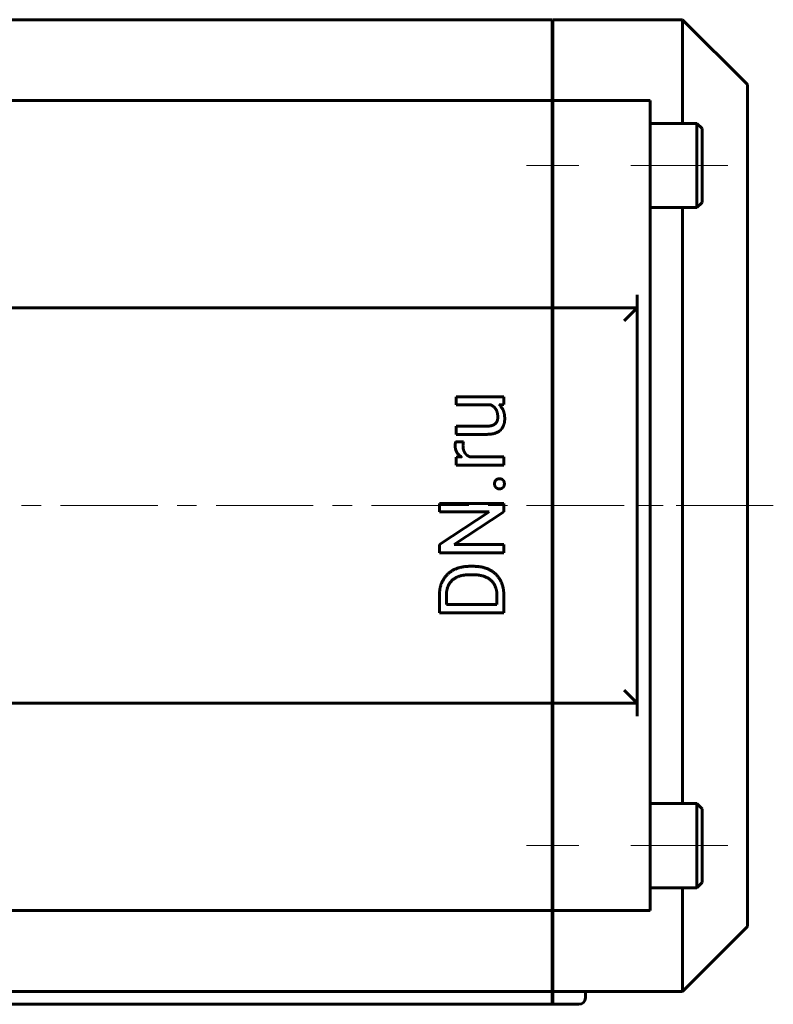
# Model space of a CAD drawing. Header units: millimetres. Extents: x 0 to 841, y 0 to 594.
# Tile 5 of 29: x 271 to 329, y 124 to 200. Entities that reach past the tile are written whole.
import ezdxf

# ---------------------------------------------------------------- set-up
doc = ezdxf.new("R2010")
doc.units = ezdxf.units.MM
doc.linetypes.add('K5LT_AXLED', pattern=[12, 7.5, -1.5, 1.5, -1.5])
doc.linetypes.add('K5LT_BASIC', pattern=[0])
doc.layers.add('Системный слой (1)', color=7, linetype='Continuous', true_color=0x6c6c6c)

# ---------------------------------------------------------------- blocks, each defined once
blk = doc.blocks.new('U39')
at = {"layer": 'Системный слой (1)', "color": 150, "linetype": 'K5LT_BASIC', "lineweight": 60, "true_color": 0x0080ff}
for p, q in [((222.94, 124.146), (147.49, 124.146)), ((232.94, 124.146), (226.94, 124.146)), ((312.39, 124.146), (236.94, 124.146))]:
    blk.add_line(p, q, dxfattribs=at)
blk = doc.blocks.new('U40')
at = {"layer": 'Системный слой (1)', "color": 150, "linetype": 'K5LT_BASIC', "lineweight": 60, "true_color": 0x0080ff}
for p, q in [((322.44, 192.146), (322.44, 200.146)), ((322.44, 139.646), (322.44, 185.646)), ((322.44, 125.146), (322.44, 133.146))]:
    blk.add_line(p, q, dxfattribs=at)
blk = doc.blocks.new('U42')
at = {"layer": 'Системный слой (1)', "color": 150, "linetype": 'K5LT_BASIC', "lineweight": 60, "true_color": 0x0080ff}
for p, q in [((223.69, 125.146), (147.49, 125.146)), ((233.69, 125.146), (226.19, 125.146)), ((312.39, 125.146), (236.19, 125.146))]:
    blk.add_line(p, q, dxfattribs=at)
blk = doc.blocks.new('U47')
at = {"layer": 'Системный слой (1)', "color": 150, "linetype": 'K5LT_BASIC', "lineweight": 60, "true_color": 0x0080ff}
for p, q in [((323.94, 188.896), (323.94, 191.746)), ((323.94, 186.046), (323.94, 188.896))]:
    blk.add_line(p, q, dxfattribs=at)
blk = doc.blocks.new('U48')
at = {"layer": 'Системный слой (1)', "color": 150, "linetype": 'K5LT_BASIC', "lineweight": 60, "true_color": 0x0080ff}
for p, q in [((323.54, 188.896), (323.54, 192.146)), ((323.54, 185.646), (323.54, 188.896))]:
    blk.add_line(p, q, dxfattribs=at)
blk = doc.blocks.new('U49')
at = {"layer": 'Системный слой (1)', "color": 150, "linetype": 'K5LT_BASIC', "lineweight": 60, "true_color": 0x0080ff}
for p, q in [((323.94, 136.396), (323.94, 139.246)), ((323.94, 133.546), (323.94, 136.396))]:
    blk.add_line(p, q, dxfattribs=at)
blk = doc.blocks.new('U50')
at = {"layer": 'Системный слой (1)', "color": 150, "linetype": 'K5LT_BASIC', "lineweight": 60, "true_color": 0x0080ff}
for p, q in [((323.54, 136.396), (323.54, 139.646)), ((323.54, 133.146), (323.54, 136.396))]:
    blk.add_line(p, q, dxfattribs=at)

msp = doc.modelspace()

# ---------------------------------------------------------------- linework, layer by layer
at = {"layer": 'Системный слой (1)', "color": 150, "linetype": 'K5LT_BASIC', "lineweight": 60, "true_color": 0x0080ff}
for p, q in [((312.3897, 200.1456), (147.4897, 200.1456)), ((312.3897, 193.8956), (312.3897, 200.1456)), ((322.4397, 200.1456), (312.4397, 200.1456)), ((312.4397, 193.8956), (312.4397, 200.1456)), ((322.4397, 200.1456), (327.4397, 195.1456)), ((327.4397, 130.1456), (327.4397, 195.1456)), ((312.3897, 193.8956), (147.4897, 193.8956)), ((312.3897, 193.8956), (312.3897, 192.8956)), ((319.9397, 193.8956), (312.4397, 193.8956)), ((312.4397, 193.8956), (312.4397, 192.8956)), ((319.9397, 193.8956), (319.9397, 192.8956)), ((312.3897, 192.8956), (312.3897, 178.8956)), ((312.4397, 192.8956), (312.4397, 178.8956)), ((319.9397, 162.6456), (319.9397, 192.8956)), ((323.5397, 192.1456), (319.9397, 192.1456)), ((323.5397, 192.1456), (323.9397, 191.7456)), ((312.3897, 190.8956), (312.4397, 190.8956)), ((312.3897, 186.8956), (312.4397, 186.8956)), ((323.5397, 185.6456), (319.9397, 185.6456)), ((323.5397, 185.6456), (323.9397, 186.0456)), ((312.3897, 182.6456), (312.4397, 182.6456)), ((312.3897, 177.8956), (312.3897, 178.8956)), ((312.4397, 177.8956), (312.4397, 178.8956)), ((318.9397, 178.8956), (318.9397, 177.8956)), ((312.3897, 177.8956), (147.4897, 177.8956)), ((312.3897, 177.8956), (312.3897, 176.8956)), ((318.9397, 177.8956), (312.4397, 177.8956)), ((312.4397, 177.8956), (312.4397, 176.8956)), ((317.9397, 176.8956), (318.9397, 177.8956)), ((318.9397, 147.3956), (318.9397, 177.8956)), ((312.3897, 176.8956), (312.3897, 148.3956)), ((312.4397, 176.8956), (312.4397, 148.3956)), ((308.6483, 171.0458), (304.9579, 171.0458)), ((304.9579, 171.0458), (304.9579, 170.4114)), ((308.6483, 170.4421), (308.6483, 171.0458)), ((304.9579, 170.4114), (307.6431, 170.4114)), ((308.2832, 170.429), (308.6483, 170.4421)), ((307.3454, 168.7709), (304.9579, 168.7709)), ((304.9579, 168.7709), (304.9579, 168.1399)), ((304.9579, 168.1399), (307.3386, 168.1399)), ((305.5241, 167.5527), (304.9375, 167.5561)), ((305.3799, 166.3986), (304.9579, 166.3862)), ((304.9579, 166.3862), (304.9579, 165.7723)), ((304.9579, 165.7723), (308.6483, 165.7723)), ((308.6483, 166.4033), (306.0267, 166.4033)), ((308.6483, 165.7723), (308.6483, 166.4033)), ((303.6824, 162.8086), (303.6824, 162.1571)), ((308.6483, 162.8086), (303.6824, 162.8086)), ((308.6483, 162.1469), (308.6483, 162.8086)), ((319.9397, 132.3956), (319.9397, 162.6456)), ((303.6824, 162.1571), (307.5227, 162.1571)), ((307.5227, 162.1571), (303.6824, 159.6469)), ((304.8181, 159.6469), (308.6483, 162.1469)), ((303.6824, 159.6469), (303.6824, 158.9886)), ((308.6483, 159.6469), (304.8181, 159.6469)), ((308.6483, 158.9886), (308.6483, 159.6469)), ((303.6824, 158.9886), (308.6483, 158.9886)), ((306.3154, 157.9533), (306.0187, 157.9533)), ((306.3154, 157.3018), (306.0118, 157.3018)), ((303.6824, 155.7636), (303.6824, 154.3584)), ((304.2212, 155.7636), (304.2212, 155.0167)), ((308.1128, 155.0167), (308.1128, 155.7022)), ((308.6483, 154.3584), (308.6483, 155.7022)), ((303.6824, 154.3584), (308.6483, 154.3584)), ((304.2212, 155.0167), (308.1128, 155.0167)), ((312.3897, 148.3956), (312.3897, 147.3956)), ((312.4397, 148.3956), (312.4397, 147.3956)), ((318.9397, 147.3956), (317.9397, 148.3956)), ((312.3897, 147.3956), (147.4897, 147.3956)), ((312.3897, 147.3956), (312.3897, 146.3956)), ((318.9397, 147.3956), (312.4397, 147.3956)), ((312.4397, 147.3956), (312.4397, 146.3956)), ((318.9397, 147.3956), (318.9397, 146.3956)), ((312.3897, 146.3956), (312.3897, 132.3956)), ((312.4397, 146.3956), (312.4397, 132.3956)), ((312.3897, 142.6456), (312.4397, 142.6456)), ((323.5397, 139.6456), (319.9397, 139.6456)), ((323.5397, 139.6456), (323.9397, 139.2456)), ((312.3897, 138.3956), (312.4397, 138.3956)), ((312.3897, 134.3956), (312.4397, 134.3956)), ((323.5397, 133.1456), (319.9397, 133.1456)), ((323.5397, 133.1456), (323.9397, 133.5456)), ((312.3897, 132.3956), (312.3897, 131.3956)), ((312.4397, 132.3956), (312.4397, 131.3956)), ((319.9397, 132.3956), (319.9397, 131.3956)), ((312.3897, 131.3956), (147.4897, 131.3956)), ((312.3897, 125.1456), (312.3897, 131.3956)), ((319.9397, 131.3956), (312.4397, 131.3956)), ((312.4397, 125.1456), (312.4397, 131.3956)), ((322.4397, 125.1456), (327.4397, 130.1456)), ((312.3897, 125.1456), (312.3897, 124.6456)), ((312.3897, 124.6456), (312.3897, 124.1456)), ((322.4397, 125.1456), (312.4397, 125.1456)), ((312.4397, 125.1456), (312.4397, 124.6456)), ((312.4397, 124.6456), (312.4397, 124.1456)), ((314.9397, 124.6456), (314.9397, 125.1456)), ((314.4397, 124.1456), (312.4397, 124.1456))]:
    msp.add_line(p, q, dxfattribs=at)
at = {"layer": 'Системный слой (1)', "color": 30, "linetype": 'K5LT_AXLED', "lineweight": 18, "true_color": 0xff8000}
for p, q in [((314.4397, 188.8956), (310.3897, 188.8956)), ((325.9397, 188.8956), (317.9397, 188.8956)), ((130.4397, 162.6456), (329.4397, 162.6456)), ((329.4397, 162.6456), (310.3897, 162.6456)), ((314.4397, 136.3956), (310.3897, 136.3956)), ((325.9397, 136.3956), (317.9397, 136.3956))]:
    msp.add_line(p, q, dxfattribs=at)
at = {"layer": 'Системный слой (1)', "color": 150, "linetype": 'K5LT_BASIC', "lineweight": 60, "true_color": 0x0080ff}
msp.add_arc((314.4397, 124.6456), 0.5, 270, 0, dxfattribs=at)
for points in [[(307.6431, 170.4114), (307.8816, 170.3061), (308.0258, 170.0874)], [(308.0258, 170.0874), (308.181, 169.8521), (308.181, 169.4496)], [(307.7564, 168.8272), (307.5944, 168.7709), (307.3454, 168.7709)], [(308.0122, 168.9806), (307.9184, 168.8834), (307.7564, 168.8272)], [(308.1435, 169.1989), (308.106, 169.0778), (308.0122, 168.9806)], [(308.181, 169.4496), (308.181, 169.32), (308.1435, 169.1989)], [(308.3959, 168.4742), (308.5596, 168.6345), (308.7165, 169.0813), (308.7165, 169.3507)], [(307.3386, 168.1399), (307.7069, 168.1399), (308.2322, 168.3139), (308.3959, 168.4742)], [(304.9051, 167.4333), (304.8897, 167.3446), (304.8897, 167.2764)], [(304.9375, 167.5561), (304.9204, 167.522), (304.9051, 167.4333)], [(305.4968, 167.2457), (305.4968, 167.3344), (305.502, 167.4043)], [(305.565, 166.8603), (305.4968, 167.0274), (305.4968, 167.2457)], [(305.502, 167.4043), (305.5071, 167.4742), (305.5241, 167.5527)], [(305.756, 166.5772), (305.6333, 166.6932), (305.565, 166.8603)], [(306.0267, 166.4033), (305.8711, 166.4685), (305.756, 166.5772)], [(308.0429, 164.6143), (307.932, 164.5137), (307.932, 164.3227)], [(307.932, 164.3227), (307.932, 164.1317), (308.0429, 164.0311)], [(308.314, 164.7149), (308.1537, 164.7149), (308.0429, 164.6143)], [(308.5801, 164.6143), (308.4709, 164.7149), (308.314, 164.7149)], [(308.6892, 164.3227), (308.6892, 164.5137), (308.5801, 164.6143)], [(308.5801, 164.0311), (308.6892, 164.1317), (308.6892, 164.3227)], [(308.0429, 164.0311), (308.1537, 163.9305), (308.314, 163.9305)], [(308.314, 163.9305), (308.4709, 163.9305), (308.5801, 164.0311)], [(306.0187, 157.9533), (305.4798, 157.9533), (304.6169, 157.6395), (304.0064, 157.0563), (303.6824, 156.2513), (303.6824, 155.7636)], [(308.6483, 155.7022), (308.6483, 156.2207), (308.3243, 157.0494), (307.7172, 157.6395), (306.8543, 157.9533), (306.3154, 157.9533)], [(306.0118, 157.3018), (305.5855, 157.3018), (304.9204, 157.0972), (304.46, 156.7015), (304.2212, 156.132), (304.2212, 155.7636)], [(308.1128, 155.7022), (308.1128, 156.2343), (307.666, 156.9437), (306.8577, 157.3018), (306.3154, 157.3018)]]:
    msp.add_open_spline(points, degree=2, dxfattribs=at)
for points, knots in [([(308.7165, 169.3507), (308.7165, 169.7463), (308.4753, 170.2672), (308.2832, 170.429)], [0, 0, 0, 1.0607217, 2, 2, 2]), ([(304.8897, 167.2764), (304.8897, 166.9763), (305.1455, 166.5431), (305.3761, 166.401), (305.3799, 166.3986)], [0, 0, 0, 1.4876121, 2.9752242, 3, 3, 3])]:
    msp.add_open_spline(points, degree=2, knots=knots, dxfattribs=at)

# ---------------------------------------------------------------- block references
at = {"layer": 'Системный слой (1)'}
for name in ['U40', 'U48', 'U47', 'U50', 'U49', 'U42', 'U39']:
    msp.add_blockref(name, (0, 0), dxfattribs=at)

doc.saveas('drawing.dxf')
